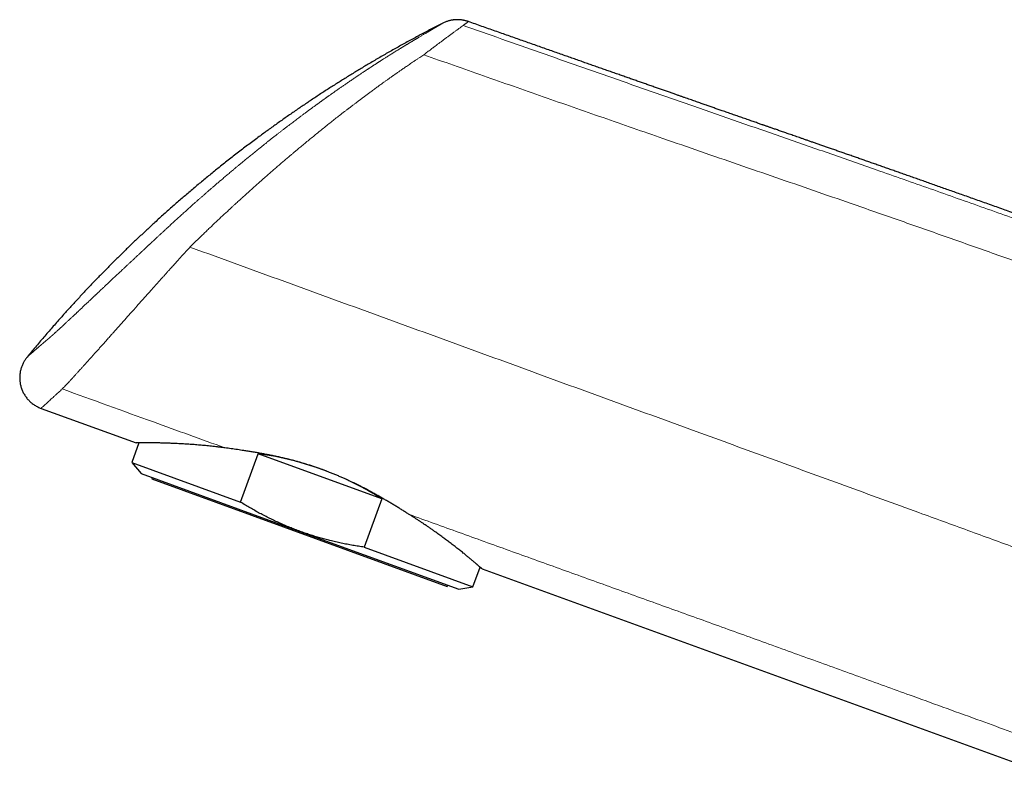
# Model space of a CAD drawing. Header units: millimetres. Extents: x 8 to 573, y 12 to 528.
# Tile 6 of 88: x 27 to 103, y 470 to 528. Entities that reach past the tile are written whole.
import ezdxf

# ---------------------------------------------------------------- set-up
doc = ezdxf.new("R2010")
doc.units = ezdxf.units.MM

msp = doc.modelspace()

# ---------------------------------------------------------------- linework, layer by layer
at = {"color": 7, "linetype": 'Continuous', "lineweight": 30}
for p, q in [((61.608, 527.622), (61.61, 527.623)), ((61.61, 527.623), (61.61, 527.623)), ((28.77, 497.894), (36.081, 495.233)), ((36.294, 495.234), (35.744, 493.725)), ((44.098, 490.684), (45.45, 494.398)), ((54.959, 490.936), (45.45, 494.398)), ((35.744, 493.725), (36.45, 492.885)), ((35.744, 493.725), (44.098, 490.684)), ((36.45, 492.885), (48.666, 488.438)), ((37.312, 492.571), (37.278, 492.477)), ((37.278, 492.477), (59.985, 484.212)), ((54.959, 490.936), (53.608, 487.223)), ((48.666, 488.438), (60.882, 483.992)), ((53.608, 487.223), (61.962, 484.183)), ((61.962, 484.183), (62.51, 485.689)), ((62.674, 485.554), (104.364, 470.38)), ((59.985, 484.212), (60.019, 484.306)), ((60.882, 483.992), (61.962, 484.183))]:
    msp.add_line(p, q, dxfattribs=at)
for start_param, end_param in [(1.544232, 1.941977), (1.199615, 1.46523)]:
    msp.add_ellipse((47.638, 485.614), major_axis=(13.109, -4.771), ratio=0.57735, start_param=start_param, end_param=end_param, dxfattribs=at)
for points, knots in [([(59.641, 527.5), (59.369, 527.361), (58.825, 527.083), (58.014, 526.656), (57.206, 526.221), (56.401, 525.779), (55.6, 525.329), (54.802, 524.871), (54.03, 524.418), (53.283, 523.972), (52.561, 523.532), (51.843, 523.085), (51.128, 522.633), (50.416, 522.174), (49.708, 521.708), (49.003, 521.237), (48.302, 520.759), (47.605, 520.275), (46.912, 519.785), (46.223, 519.289), (45.497, 518.757), (44.735, 518.188), (43.938, 517.581), (43.147, 516.965), (42.382, 516.357), (41.642, 515.757), (40.927, 515.166), (40.217, 514.568), (39.512, 513.964), (38.813, 513.353), (38.12, 512.736), (37.452, 512.13), (36.809, 511.535), (36.189, 510.953), (35.574, 510.365), (34.965, 509.773), (34.361, 509.176), (33.762, 508.573), (33.169, 507.966), (32.58, 507.354), (31.998, 506.738), (31.421, 506.116), (30.849, 505.49), (30.25, 504.823), (29.623, 504.112), (28.972, 503.357), (28.327, 502.597), (27.905, 502.085), (27.693, 501.83)], [0, 0, 0, 0, 0.022182, 0.044387, 0.066615, 0.088864, 0.111133, 0.133423, 0.155731, 0.176196, 0.196675, 0.217167, 0.237673, 0.25819, 0.278719, 0.299259, 0.319809, 0.340368, 0.360935, 0.38151, 0.402092, 0.426357, 0.45063, 0.474909, 0.499193, 0.521674, 0.544158, 0.566643, 0.589128, 0.611613, 0.634096, 0.656576, 0.67718, 0.697781, 0.718377, 0.738968, 0.759553, 0.780131, 0.800702, 0.821265, 0.841819, 0.862363, 0.882897, 0.90342, 0.927592, 0.951747, 0.975884, 1, 1, 1, 1]), ([(61.608, 527.622), (61.569, 527.635), (61.492, 527.661), (61.38, 527.692), (61.273, 527.716), (61.174, 527.734), (61.082, 527.748), (61.004, 527.756), (60.938, 527.762), (60.883, 527.765), (60.833, 527.767), (60.789, 527.768), (60.747, 527.768), (60.702, 527.767), (60.649, 527.765), (60.587, 527.762), (60.518, 527.756), (60.443, 527.748), (60.361, 527.736), (60.273, 527.72), (60.178, 527.699), (60.078, 527.673), (59.974, 527.641), (59.865, 527.601), (59.752, 527.555), (59.678, 527.519), (59.64, 527.5)], [0, 0, 0, 0, 0.061443, 0.119169, 0.173019, 0.222866, 0.26861, 0.310173, 0.339861, 0.366913, 0.391315, 0.413057, 0.432416, 0.453271, 0.480275, 0.510788, 0.544796, 0.582275, 0.623192, 0.667503, 0.715146, 0.766046, 0.820107, 0.877215, 0.937232, 1, 1, 1, 1]), ([(117.948, 507.703), (117.687, 507.798), (117.166, 507.987), (116.389, 508.27), (115.622, 508.548), (114.864, 508.823), (114.114, 509.094), (113.374, 509.362), (112.664, 509.619), (111.981, 509.865), (111.327, 510.101), (110.681, 510.334), (110.042, 510.564), (109.411, 510.791), (108.788, 511.015), (108.172, 511.236), (107.564, 511.454), (106.964, 511.669), (106.371, 511.881), (105.787, 512.09), (105.221, 512.293), (104.673, 512.488), (104.143, 512.678), (103.62, 512.864), (103.103, 513.048), (102.584, 513.233), (102.062, 513.419), (101.537, 513.606), (101.019, 513.789), (100.51, 513.97), (100.008, 514.148), (99.523, 514.32), (99.055, 514.486), (98.604, 514.646), (98.159, 514.803), (97.721, 514.958), (97.29, 515.11), (96.866, 515.26), (96.449, 515.407), (96.039, 515.552), (95.635, 515.694), (95.241, 515.833), (94.856, 515.968), (94.48, 516.101), (94.111, 516.231), (93.742, 516.36), (93.374, 516.489), (93.007, 516.618), (92.648, 516.744), (92.296, 516.868), (91.951, 516.989), (91.614, 517.107), (91.274, 517.226), (90.93, 517.346), (90.585, 517.467), (90.249, 517.585), (89.921, 517.699), (89.603, 517.81), (89.293, 517.918), (88.992, 518.023), (88.701, 518.125), (88.418, 518.224), (88.146, 518.318), (87.884, 518.41), (87.633, 518.497), (87.39, 518.582), (87.161, 518.661), (86.946, 518.736), (86.744, 518.806), (86.55, 518.874), (86.363, 518.939), (86.184, 519.001), (86.012, 519.061), (85.842, 519.12), (85.675, 519.178), (85.512, 519.235), (85.357, 519.289), (85.211, 519.339), (85.075, 519.387), (84.947, 519.431), (84.828, 519.473), (84.719, 519.511), (84.618, 519.546), (84.527, 519.578), (84.441, 519.608), (84.358, 519.637), (84.272, 519.667), (84.166, 519.703), (84.04, 519.747), (83.892, 519.799), (83.735, 519.854), (83.569, 519.911), (83.395, 519.972), (83.214, 520.035), (83.024, 520.101), (82.829, 520.169), (82.574, 520.258), (82.261, 520.368), (81.886, 520.498), (81.501, 520.632), (81.142, 520.758), (80.808, 520.874), (80.503, 520.981), (80.248, 521.07), (80.045, 521.141), (79.893, 521.194), (79.735, 521.249), (79.571, 521.307), (79.399, 521.367), (79.22, 521.429), (79.034, 521.494), (78.842, 521.561), (78.642, 521.631), (78.436, 521.703), (78.224, 521.777), (78.007, 521.853), (77.783, 521.931), (77.538, 522.017), (77.271, 522.111), (76.981, 522.212), (76.681, 522.317), (76.372, 522.425), (76.054, 522.537), (75.726, 522.652), (75.398, 522.767), (75.071, 522.881), (74.746, 522.995), (74.412, 523.112), (74.07, 523.232), (73.721, 523.355), (73.363, 523.48), (72.998, 523.609), (72.625, 523.74), (72.243, 523.874), (71.854, 524.01), (71.457, 524.15), (71.059, 524.29), (70.662, 524.429), (70.266, 524.569), (69.863, 524.711), (69.452, 524.855), (69.026, 525.005), (68.583, 525.161), (68.125, 525.322), (67.658, 525.487), (67.184, 525.654), (66.701, 525.824), (66.221, 525.994), (65.742, 526.163), (65.265, 526.331), (64.781, 526.502), (64.291, 526.675), (63.793, 526.851), (63.288, 527.029), (62.776, 527.21), (62.257, 527.394), (61.867, 527.532), (61.651, 527.608), (61.61, 527.623)], [0, 0, 0, 0, 0.013991, 0.027818, 0.041481, 0.054978, 0.068312, 0.08148, 0.094484, 0.10626, 0.117897, 0.129396, 0.140756, 0.151978, 0.163062, 0.174007, 0.184814, 0.195483, 0.206013, 0.216404, 0.226657, 0.236198, 0.245615, 0.25491, 0.264081, 0.273129, 0.282591, 0.291914, 0.301099, 0.310146, 0.319054, 0.327824, 0.335965, 0.343984, 0.351879, 0.359651, 0.367301, 0.374827, 0.38223, 0.389509, 0.396666, 0.4037, 0.410488, 0.417157, 0.423708, 0.43014, 0.436777, 0.443283, 0.449657, 0.4559, 0.462012, 0.467992, 0.473841, 0.480123, 0.486246, 0.49221, 0.498015, 0.503661, 0.509148, 0.514476, 0.519645, 0.524655, 0.529507, 0.534117, 0.538573, 0.542876, 0.547026, 0.550731, 0.554304, 0.557746, 0.561057, 0.564236, 0.567284, 0.570201, 0.573257, 0.576155, 0.578894, 0.581474, 0.583895, 0.586157, 0.58826, 0.590204, 0.591989, 0.593615, 0.595063, 0.596518, 0.598048, 0.599653, 0.602118, 0.604742, 0.607525, 0.610468, 0.61357, 0.616772, 0.620128, 0.623621, 0.627177, 0.633656, 0.640303, 0.647117, 0.654098, 0.659419, 0.664834, 0.670342, 0.672971, 0.675642, 0.678433, 0.68135, 0.684392, 0.68756, 0.690854, 0.694273, 0.697818, 0.701488, 0.705216, 0.709064, 0.713034, 0.717125, 0.7221, 0.727243, 0.732554, 0.738033, 0.743681, 0.749497, 0.755481, 0.761114, 0.766889, 0.772805, 0.778862, 0.785061, 0.791401, 0.797882, 0.804504, 0.811268, 0.818173, 0.82522, 0.832408, 0.839314, 0.846346, 0.853504, 0.860787, 0.868196, 0.876191, 0.884328, 0.892605, 0.901024, 0.909584, 0.918285, 0.926619, 0.935078, 0.943662, 0.952372, 0.961208, 0.970168, 0.979255, 0.988467, 0.997804, 1, 1, 1, 1]), ([(27.693, 501.83), (27.668, 501.798), (27.617, 501.734), (27.546, 501.633), (27.478, 501.526), (27.415, 501.413), (27.356, 501.295), (27.304, 501.173), (27.258, 501.05), (27.219, 500.924), (27.186, 500.795), (27.16, 500.662), (27.14, 500.527), (27.128, 500.389), (27.124, 500.249), (27.128, 500.109), (27.139, 499.968), (27.159, 499.828), (27.186, 499.69), (27.221, 499.554), (27.263, 499.421), (27.313, 499.289), (27.371, 499.16), (27.435, 499.035), (27.507, 498.914), (27.584, 498.798), (27.666, 498.689), (27.752, 498.586), (27.842, 498.489), (27.936, 498.399), (28.039, 498.309), (28.151, 498.222), (28.273, 498.139), (28.396, 498.065), (28.52, 497.999), (28.645, 497.942), (28.729, 497.91), (28.77, 497.894)], [0, 0, 0, 0, 0.025331, 0.051272, 0.077813, 0.104941, 0.132636, 0.160877, 0.187982, 0.215524, 0.243475, 0.271803, 0.300475, 0.329452, 0.358696, 0.388162, 0.417807, 0.447584, 0.476913, 0.506278, 0.535633, 0.564932, 0.59466, 0.624235, 0.653613, 0.68275, 0.711603, 0.739629, 0.76731, 0.794615, 0.821515, 0.852974, 0.883785, 0.913916, 0.943342, 0.972041, 1, 1, 1, 1]), ([(42.903, 494.854), (42.804, 494.867), (42.607, 494.893), (42.335, 494.927), (42.085, 494.956), (41.855, 494.982), (41.628, 495.006), (41.404, 495.028), (41.183, 495.049), (40.964, 495.068), (40.748, 495.086), (40.535, 495.103), (40.325, 495.118), (40.118, 495.133), (39.916, 495.146), (39.7, 495.159), (39.474, 495.171), (39.252, 495.182), (39.05, 495.192), (38.866, 495.2), (38.688, 495.207), (38.514, 495.213), (38.346, 495.219), (38.187, 495.224), (38.036, 495.228), (37.895, 495.231), (37.758, 495.233), (37.621, 495.236), (37.484, 495.237), (37.349, 495.239), (37.22, 495.239), (37.09, 495.24), (36.961, 495.24), (36.845, 495.239), (36.746, 495.238), (36.662, 495.238), (36.584, 495.237), (36.511, 495.236), (36.444, 495.236), (36.382, 495.235), (36.325, 495.234), (36.274, 495.234), (36.229, 495.234), (36.19, 495.234), (36.156, 495.233), (36.129, 495.233), (36.107, 495.233), (36.092, 495.233), (36.082, 495.233), (36.081, 495.233), (36.081, 495.233)], [0, 0, 0, 0, 0.024559, 0.049132, 0.069104, 0.089078, 0.10905, 0.129091, 0.149134, 0.169176, 0.189538, 0.209901, 0.230263, 0.250698, 0.271134, 0.291569, 0.317254, 0.342955, 0.363984, 0.385015, 0.406043, 0.427155, 0.448269, 0.469381, 0.488906, 0.508431, 0.527986, 0.547542, 0.569318, 0.591095, 0.612915, 0.634736, 0.660488, 0.686259, 0.705531, 0.724804, 0.744075, 0.76342, 0.782767, 0.802111, 0.821698, 0.841284, 0.860906, 0.880527, 0.900397, 0.920269, 0.940139, 0.960092, 0.980047, 1, 1, 1, 1]), ([(57.068, 489.735), (56.988, 489.785), (56.829, 489.884), (56.585, 490.036), (56.338, 490.188), (56.088, 490.341), (55.834, 490.495), (55.577, 490.649), (55.315, 490.804), (55.05, 490.958), (54.782, 491.113), (54.507, 491.268), (54.225, 491.424), (53.937, 491.58), (53.645, 491.734), (53.345, 491.889), (53.037, 492.044), (52.75, 492.184), (52.489, 492.308), (52.257, 492.416), (52.012, 492.527), (51.755, 492.639), (51.486, 492.754), (51.215, 492.866), (50.953, 492.971), (50.7, 493.068), (50.457, 493.16), (50.199, 493.253), (49.926, 493.349), (49.638, 493.446), (49.349, 493.539), (49.068, 493.626), (48.795, 493.707), (48.53, 493.783), (48.243, 493.861), (47.935, 493.942), (47.606, 494.024), (47.278, 494.102), (46.951, 494.176), (46.623, 494.246), (46.295, 494.312), (45.968, 494.375), (45.643, 494.435), (45.32, 494.492), (44.996, 494.546), (44.673, 494.598), (44.374, 494.645), (44.103, 494.685), (43.858, 494.721), (43.616, 494.755), (43.376, 494.789), (43.138, 494.822), (42.981, 494.843), (42.903, 494.854)], [0, 0, 0, 0, 0.020492, 0.040994, 0.061501, 0.082008, 0.10251, 0.123001, 0.143591, 0.164186, 0.184782, 0.205371, 0.226706, 0.248047, 0.269388, 0.290722, 0.313099, 0.335477, 0.351665, 0.367855, 0.384044, 0.402368, 0.420697, 0.439027, 0.457351, 0.473573, 0.489796, 0.506018, 0.52499, 0.543968, 0.562947, 0.581919, 0.599259, 0.616601, 0.633941, 0.655487, 0.677044, 0.698606, 0.720164, 0.741711, 0.763561, 0.785422, 0.807286, 0.829148, 0.850999, 0.87349, 0.895981, 0.913289, 0.930598, 0.947906, 0.96527, 0.982636, 1, 1, 1, 1]), ([(48.666, 488.438), (48.534, 488.487), (48.27, 488.585), (47.878, 488.741), (47.488, 488.903), (47.101, 489.073), (46.717, 489.251), (46.337, 489.434), (45.958, 489.625), (45.582, 489.823), (45.208, 490.029), (44.836, 490.241), (44.465, 490.459), (44.221, 490.609), (44.098, 490.684)], [0, 0, 0, 0, 0.082718, 0.165436, 0.248268, 0.3311, 0.414142, 0.49721, 0.579677, 0.663449, 0.747226, 0.830999, 0.915499, 1, 1, 1, 1]), ([(62.674, 485.554), (62.673, 485.554), (62.673, 485.555), (62.666, 485.561), (62.654, 485.57), (62.636, 485.584), (62.613, 485.603), (62.585, 485.626), (62.552, 485.653), (62.513, 485.686), (62.469, 485.722), (62.422, 485.763), (62.371, 485.806), (62.323, 485.847), (62.276, 485.887), (62.232, 485.925), (62.186, 485.965), (62.126, 486.017), (62.051, 486.082), (61.956, 486.163), (61.855, 486.249), (61.753, 486.334), (61.651, 486.418), (61.551, 486.501), (61.446, 486.586), (61.333, 486.678), (61.212, 486.775), (61.081, 486.879), (60.944, 486.987), (60.804, 487.096), (60.66, 487.207), (60.513, 487.32), (60.361, 487.436), (60.213, 487.549), (60.068, 487.658), (59.929, 487.763), (59.786, 487.87), (59.639, 487.979), (59.488, 488.09), (59.333, 488.203), (59.174, 488.318), (59.002, 488.441), (58.815, 488.574), (58.612, 488.716), (58.405, 488.859), (58.203, 488.996), (58.007, 489.128), (57.819, 489.253), (57.627, 489.379), (57.438, 489.501), (57.252, 489.62), (57.129, 489.697), (57.068, 489.735)], [0, 0, 0, 0, 0.018791, 0.037589, 0.058347, 0.079104, 0.099904, 0.120705, 0.141632, 0.16256, 0.183531, 0.204503, 0.223643, 0.242792, 0.256763, 0.270734, 0.284718, 0.298701, 0.322667, 0.346633, 0.370659, 0.394685, 0.414849, 0.435012, 0.45521, 0.475408, 0.497648, 0.519888, 0.542173, 0.564458, 0.586024, 0.60759, 0.629196, 0.650803, 0.669155, 0.687507, 0.705883, 0.724259, 0.742886, 0.761512, 0.780164, 0.798816, 0.82117, 0.843524, 0.865921, 0.888319, 0.907487, 0.926655, 0.94585, 0.965046, 0.98252, 1, 1, 1, 1]), ([(53.608, 487.223), (53.46, 487.245), (53.165, 487.289), (52.723, 487.363), (52.282, 487.444), (51.842, 487.533), (51.404, 487.63), (50.983, 487.731), (50.579, 487.835), (50.193, 487.942), (49.808, 488.055), (49.425, 488.176), (49.044, 488.303), (48.792, 488.393), (48.666, 488.438)], [0, 0, 0, 0, 0.087843, 0.175691, 0.263533, 0.351598, 0.43967, 0.527734, 0.606336, 0.684944, 0.763546, 0.842362, 0.921184, 1, 1, 1, 1])]:
    msp.add_open_spline(points, degree=3, knots=knots, dxfattribs=at)
at = {"color": 8, "linetype": 'Continuous', "lineweight": 0}
for points, knots in [([(27.693, 501.83), (27.694, 501.83), (27.694, 501.83), (27.696, 501.832), (27.7, 501.836), (27.706, 501.84), (27.711, 501.845), (27.715, 501.849), (27.719, 501.852), (27.723, 501.855), (27.727, 501.859), (27.731, 501.863), (27.734, 501.866), (27.737, 501.868), (27.739, 501.87), (27.741, 501.872), (27.743, 501.873), (27.745, 501.875), (27.747, 501.877), (27.749, 501.879), (27.752, 501.881), (27.756, 501.884), (27.759, 501.888), (27.763, 501.891), (27.769, 501.896), (27.776, 501.903), (27.785, 501.911), (27.794, 501.918), (27.803, 501.926), (27.811, 501.934), (27.821, 501.942), (27.831, 501.951), (27.842, 501.96), (27.852, 501.97), (27.863, 501.979), (27.874, 501.989), (27.884, 501.998), (27.894, 502.006), (27.903, 502.014), (27.912, 502.023), (27.922, 502.031), (27.933, 502.041), (27.946, 502.052), (27.961, 502.066), (27.98, 502.082), (28.003, 502.102), (28.028, 502.124), (28.057, 502.15), (28.09, 502.179), (28.125, 502.209), (28.158, 502.239), (28.19, 502.266), (28.219, 502.291), (28.248, 502.316), (28.276, 502.341), (28.308, 502.369), (28.344, 502.4), (28.384, 502.435), (28.426, 502.472), (28.47, 502.509), (28.515, 502.548), (28.556, 502.584), (28.591, 502.614), (28.619, 502.638), (28.647, 502.662), (28.673, 502.684), (28.697, 502.706), (28.721, 502.726), (28.745, 502.746), (28.767, 502.766), (28.788, 502.784), (28.81, 502.803), (28.834, 502.823), (28.86, 502.846), (28.889, 502.871), (28.921, 502.897), (28.954, 502.926), (28.989, 502.956), (29.026, 502.987), (29.063, 503.019), (29.1, 503.051), (29.137, 503.082), (29.169, 503.109), (29.195, 503.131), (29.216, 503.149), (29.235, 503.165), (29.252, 503.18), (29.268, 503.193), (29.284, 503.207), (29.301, 503.222), (29.321, 503.238), (29.34, 503.255), (29.36, 503.272), (29.381, 503.29), (29.405, 503.31), (29.428, 503.33), (29.452, 503.351), (29.474, 503.37), (29.496, 503.389), (29.513, 503.404), (29.527, 503.416), (29.537, 503.425), (29.545, 503.432), (29.55, 503.437), (29.554, 503.44), (29.558, 503.443), (29.563, 503.447), (29.57, 503.453), (29.579, 503.461), (29.59, 503.471), (29.606, 503.486), (29.629, 503.506), (29.657, 503.53), (29.685, 503.555), (29.712, 503.579), (29.737, 503.602), (29.766, 503.628), (29.8, 503.658), (29.839, 503.694), (29.886, 503.736), (29.94, 503.784), (30.001, 503.84), (30.063, 503.897), (30.124, 503.952), (30.182, 504.005), (30.239, 504.058), (30.297, 504.112), (30.358, 504.167), (30.414, 504.219), (30.465, 504.266), (30.511, 504.309), (30.561, 504.356), (30.615, 504.406), (30.679, 504.466), (30.753, 504.534), (30.834, 504.61), (30.913, 504.684), (30.989, 504.755), (31.062, 504.824), (31.136, 504.893), (31.213, 504.965), (31.294, 505.042), (31.367, 505.11), (31.43, 505.169), (31.478, 505.215), (31.524, 505.258), (31.565, 505.297), (31.601, 505.331), (31.631, 505.358), (31.656, 505.382), (31.681, 505.406), (31.71, 505.433), (31.743, 505.464), (31.785, 505.504), (31.835, 505.551), (31.892, 505.605), (31.949, 505.659), (32.006, 505.712), (32.06, 505.764), (32.115, 505.815), (32.18, 505.877), (32.259, 505.951), (32.353, 506.04), (32.453, 506.134), (32.54, 506.217), (32.614, 506.286), (32.67, 506.339), (32.726, 506.392), (32.78, 506.442), (32.83, 506.49), (32.876, 506.533), (32.917, 506.572), (32.954, 506.607), (32.99, 506.64), (33.026, 506.675), (33.065, 506.711), (33.111, 506.755), (33.163, 506.804), (33.222, 506.859), (33.282, 506.916), (33.359, 506.989), (33.45, 507.074), (33.554, 507.172), (33.654, 507.266), (33.75, 507.357), (33.845, 507.446), (33.94, 507.535), (34.037, 507.626), (34.137, 507.72), (34.24, 507.817), (34.346, 507.917), (34.455, 508.019), (34.569, 508.126), (34.684, 508.234), (34.8, 508.342), (34.915, 508.45), (35.044, 508.571), (35.187, 508.705), (35.346, 508.854), (35.507, 509.004), (35.644, 509.133), (35.757, 509.238), (35.843, 509.318), (35.928, 509.398), (36.002, 509.467), (36.069, 509.53), (36.129, 509.586), (36.193, 509.645), (36.261, 509.709), (36.323, 509.767), (36.379, 509.819), (36.425, 509.862), (36.467, 509.901), (36.502, 509.934), (36.529, 509.96), (36.55, 509.978), (36.564, 509.992), (36.574, 510.002), (36.582, 510.008), (36.59, 510.016), (36.602, 510.028), (36.619, 510.044), (36.641, 510.064), (36.667, 510.088), (36.703, 510.122), (36.75, 510.165), (36.807, 510.218), (36.865, 510.273), (36.923, 510.327), (36.979, 510.379), (37.031, 510.427), (37.078, 510.472), (37.12, 510.511), (37.155, 510.543), (37.182, 510.568), (37.202, 510.586), (37.219, 510.603), (37.236, 510.618), (37.255, 510.636), (37.278, 510.657), (37.305, 510.682), (37.336, 510.711), (37.386, 510.758), (37.456, 510.823), (37.54, 510.902), (37.621, 510.977), (37.699, 511.05), (37.776, 511.122), (37.856, 511.196), (37.938, 511.272), (38.021, 511.349), (38.103, 511.425), (38.184, 511.5), (38.264, 511.575), (38.349, 511.654), (38.44, 511.738), (38.542, 511.833), (38.654, 511.935), (38.77, 512.043), (38.885, 512.149), (38.999, 512.253), (39.11, 512.355), (39.223, 512.458), (39.338, 512.563), (39.461, 512.675), (39.589, 512.791), (39.722, 512.911), (39.885, 513.059), (40.078, 513.232), (40.301, 513.432), (40.508, 513.616), (40.698, 513.785), (40.87, 513.936), (41.041, 514.088), (41.213, 514.239), (41.386, 514.39), (41.559, 514.541), (41.701, 514.664), (41.811, 514.759), (41.888, 514.826), (41.961, 514.889), (42.03, 514.949), (42.093, 515.003), (42.151, 515.053), (42.205, 515.1), (42.258, 515.145), (42.312, 515.191), (42.369, 515.24), (42.429, 515.292), (42.495, 515.347), (42.565, 515.407), (42.654, 515.483), (42.761, 515.574), (42.886, 515.681), (43.015, 515.79), (43.146, 515.901), (43.279, 516.013), (43.414, 516.126), (43.561, 516.249), (43.722, 516.384), (43.896, 516.528), (44.069, 516.671), (44.226, 516.801), (44.366, 516.917), (44.487, 517.016), (44.601, 517.11), (44.725, 517.211), (44.86, 517.321), (45.011, 517.444), (45.163, 517.567), (45.317, 517.691), (45.454, 517.802), (45.575, 517.899), (45.679, 517.982), (45.785, 518.067), (45.887, 518.148), (45.986, 518.227), (46.081, 518.303), (46.181, 518.381), (46.283, 518.462), (46.386, 518.544), (46.488, 518.624), (46.587, 518.702), (46.68, 518.775), (46.767, 518.843), (46.848, 518.906), (46.955, 518.99), (47.094, 519.097), (47.266, 519.231), (47.443, 519.367), (47.623, 519.506), (47.792, 519.635), (47.953, 519.758), (48.105, 519.873), (48.261, 519.991), (48.419, 520.111), (48.59, 520.239), (48.774, 520.376), (48.968, 520.521), (49.159, 520.663), (49.312, 520.776), (49.428, 520.861), (49.508, 520.92), (49.587, 520.978), (49.666, 521.036), (49.747, 521.095), (49.832, 521.157), (49.909, 521.214), (49.98, 521.265), (50.042, 521.31), (50.105, 521.356), (50.169, 521.402), (50.232, 521.447), (50.293, 521.491), (50.349, 521.532), (50.398, 521.566), (50.437, 521.595), (50.468, 521.617), (50.494, 521.636), (50.514, 521.65), (50.53, 521.661), (50.543, 521.671), (50.558, 521.682), (50.577, 521.696), (50.603, 521.714), (50.636, 521.737), (50.674, 521.765), (50.717, 521.795), (50.764, 521.828), (50.813, 521.864), (50.879, 521.91), (50.959, 521.968), (51.053, 522.034), (51.154, 522.105), (51.261, 522.181), (51.375, 522.261), (51.487, 522.34), (51.599, 522.418), (51.704, 522.492), (51.805, 522.562), (51.901, 522.629), (52.003, 522.699), (52.11, 522.772), (52.224, 522.851), (52.344, 522.934), (52.469, 523.019), (52.593, 523.104), (52.713, 523.186), (52.83, 523.266), (52.933, 523.335), (53.023, 523.396), (53.102, 523.449), (53.184, 523.504), (53.269, 523.561), (53.359, 523.621), (53.454, 523.685), (53.542, 523.743), (53.62, 523.795), (53.686, 523.838), (53.751, 523.881), (53.813, 523.922), (53.872, 523.961), (53.922, 523.994), (53.963, 524.021), (53.997, 524.043), (54.025, 524.062), (54.048, 524.077), (54.065, 524.088), (54.075, 524.095), (54.08, 524.098), (54.085, 524.101), (54.092, 524.106), (54.104, 524.114), (54.121, 524.125), (54.141, 524.138), (54.169, 524.156), (54.204, 524.179), (54.246, 524.206), (54.291, 524.236), (54.346, 524.271), (54.408, 524.312), (54.475, 524.355), (54.537, 524.396), (54.595, 524.433), (54.649, 524.468), (54.7, 524.501), (54.749, 524.533), (54.804, 524.568), (54.865, 524.607), (54.935, 524.652), (55.011, 524.7), (55.093, 524.752), (55.187, 524.812), (55.295, 524.88), (55.415, 524.956), (55.538, 525.034), (55.662, 525.111), (55.785, 525.188), (55.907, 525.264), (56.014, 525.33), (56.105, 525.387), (56.182, 525.434), (56.255, 525.479), (56.323, 525.521), (56.386, 525.559), (56.444, 525.594), (56.503, 525.631), (56.566, 525.669), (56.632, 525.709), (56.697, 525.749), (56.762, 525.789), (56.83, 525.829), (56.899, 525.871), (56.97, 525.914), (57.028, 525.95), (57.073, 525.977), (57.104, 525.995), (57.131, 526.012), (57.156, 526.027), (57.176, 526.039), (57.191, 526.048), (57.201, 526.054), (57.207, 526.057), (57.212, 526.061), (57.22, 526.066), (57.232, 526.073), (57.248, 526.082), (57.271, 526.096), (57.301, 526.114), (57.337, 526.136), (57.378, 526.161), (57.42, 526.186), (57.462, 526.211), (57.501, 526.235), (57.542, 526.259), (57.586, 526.285), (57.637, 526.316), (57.691, 526.348), (57.748, 526.382), (57.807, 526.417), (57.88, 526.461), (57.966, 526.512), (58.061, 526.569), (58.15, 526.622), (58.234, 526.671), (58.314, 526.719), (58.397, 526.768), (58.482, 526.818), (58.569, 526.87), (58.653, 526.919), (58.722, 526.96), (58.778, 526.993), (58.819, 527.017), (58.859, 527.041), (58.894, 527.061), (58.925, 527.079), (58.952, 527.095), (58.981, 527.112), (59.01, 527.129), (59.034, 527.143), (59.051, 527.154), (59.063, 527.161), (59.073, 527.167), (59.081, 527.171), (59.085, 527.174), (59.088, 527.175), (59.09, 527.176), (59.093, 527.178), (59.098, 527.181), (59.105, 527.185), (59.116, 527.192), (59.13, 527.2), (59.145, 527.209), (59.162, 527.219), (59.178, 527.228), (59.199, 527.24), (59.221, 527.253), (59.244, 527.267), (59.265, 527.279), (59.283, 527.29), (59.302, 527.301), (59.32, 527.312), (59.343, 527.326), (59.372, 527.342), (59.403, 527.361), (59.44, 527.383), (59.481, 527.406), (59.522, 527.431), (59.559, 527.452), (59.589, 527.47), (59.613, 527.484), (59.63, 527.494), (59.638, 527.499), (59.639, 527.499), (59.639, 527.5)], [0, 0, 0, 0, 0.004193, 0.008402, 0.01262, 0.016764, 0.020855, 0.022404, 0.024009, 0.025678, 0.027363, 0.028992, 0.030496, 0.031403, 0.032201, 0.03288, 0.033486, 0.034076, 0.034707, 0.035435, 0.036297, 0.037279, 0.038359, 0.039515, 0.040725, 0.043173, 0.045576, 0.047607, 0.049563, 0.051485, 0.053415, 0.055433, 0.0575, 0.059565, 0.061581, 0.063495, 0.065269, 0.066951, 0.068346, 0.069795, 0.071353, 0.073051, 0.074867, 0.076771, 0.079868, 0.082988, 0.086034, 0.090015, 0.093972, 0.097995, 0.10205, 0.105232, 0.108285, 0.11118, 0.113975, 0.116744, 0.120435, 0.124175, 0.127886, 0.131649, 0.135429, 0.139308, 0.141598, 0.143829, 0.145951, 0.147926, 0.149774, 0.151532, 0.15324, 0.15496, 0.156376, 0.157898, 0.159568, 0.161403, 0.163421, 0.16557, 0.167827, 0.170171, 0.172579, 0.17498, 0.177371, 0.179696, 0.181904, 0.183283, 0.18457, 0.185749, 0.186805, 0.18773, 0.188553, 0.189717, 0.190834, 0.192019, 0.193131, 0.194332, 0.195631, 0.197036, 0.198212, 0.199405, 0.200553, 0.201596, 0.202202, 0.202715, 0.203118, 0.203393, 0.203552, 0.203698, 0.203924, 0.204271, 0.204722, 0.20526, 0.205871, 0.207166, 0.208551, 0.209915, 0.211177, 0.212345, 0.21345, 0.215131, 0.216841, 0.218627, 0.22115, 0.223722, 0.226266, 0.228681, 0.230907, 0.233022, 0.235213, 0.237477, 0.239711, 0.241298, 0.24292, 0.244645, 0.246516, 0.248504, 0.2512, 0.253904, 0.256563, 0.258899, 0.261202, 0.263491, 0.265828, 0.268279, 0.270892, 0.272381, 0.273829, 0.27519, 0.276418, 0.277467, 0.278311, 0.278998, 0.279682, 0.280466, 0.281416, 0.282509, 0.284049, 0.285676, 0.287309, 0.288878, 0.290385, 0.291861, 0.293335, 0.295743, 0.298286, 0.300956, 0.303738, 0.305231, 0.306722, 0.308183, 0.309584, 0.310896, 0.312091, 0.313143, 0.31408, 0.314966, 0.315867, 0.316848, 0.317943, 0.319351, 0.320844, 0.322378, 0.323909, 0.326609, 0.329187, 0.331637, 0.333986, 0.336294, 0.338574, 0.340902, 0.343309, 0.345832, 0.348304, 0.35092, 0.353631, 0.356377, 0.359103, 0.361798, 0.364471, 0.368125, 0.371789, 0.375505, 0.37924, 0.381283, 0.383256, 0.385167, 0.387106, 0.388385, 0.389739, 0.391195, 0.392763, 0.394376, 0.395484, 0.396538, 0.397508, 0.398362, 0.398931, 0.399394, 0.399736, 0.399946, 0.400076, 0.400234, 0.40051, 0.400906, 0.401407, 0.401999, 0.402668, 0.403875, 0.405184, 0.406535, 0.407867, 0.409144, 0.410323, 0.411405, 0.41237, 0.413198, 0.413747, 0.414189, 0.414563, 0.414928, 0.415345, 0.415858, 0.41648, 0.41719, 0.41797, 0.419933, 0.421911, 0.423741, 0.425479, 0.427216, 0.429034, 0.430929, 0.432845, 0.434727, 0.436545, 0.438365, 0.440276, 0.442364, 0.444649, 0.447306, 0.450012, 0.452666, 0.45524, 0.45781, 0.460315, 0.462957, 0.465758, 0.468696, 0.471742, 0.474871, 0.479892, 0.484989, 0.490122, 0.494047, 0.497957, 0.501862, 0.505774, 0.509708, 0.513668, 0.51756, 0.519396, 0.52116, 0.522835, 0.524402, 0.525843, 0.527152, 0.528368, 0.529535, 0.530756, 0.532026, 0.533397, 0.534892, 0.536496, 0.538195, 0.540942, 0.543815, 0.54676, 0.549743, 0.552764, 0.555824, 0.558924, 0.56285, 0.56683, 0.570797, 0.574667, 0.577586, 0.580354, 0.582951, 0.585417, 0.588819, 0.592224, 0.595726, 0.599266, 0.602762, 0.605146, 0.607512, 0.609919, 0.612425, 0.614504, 0.616702, 0.618995, 0.621337, 0.623735, 0.626094, 0.628369, 0.630513, 0.632494, 0.634337, 0.636083, 0.639912, 0.643872, 0.647967, 0.6521, 0.656287, 0.659677, 0.663195, 0.666809, 0.670471, 0.674134, 0.678678, 0.683174, 0.687611, 0.691942, 0.693835, 0.695688, 0.697508, 0.699332, 0.701201, 0.703156, 0.70524, 0.706623, 0.708075, 0.709569, 0.711072, 0.712551, 0.713973, 0.715305, 0.716513, 0.717354, 0.718082, 0.718681, 0.719138, 0.719483, 0.719784, 0.720106, 0.720515, 0.721138, 0.721912, 0.722815, 0.723826, 0.724924, 0.726088, 0.727295, 0.729551, 0.731758, 0.733876, 0.73665, 0.73933, 0.741957, 0.744578, 0.747251, 0.749428, 0.751706, 0.754114, 0.75666, 0.759311, 0.762281, 0.765276, 0.768242, 0.771129, 0.773908, 0.776643, 0.7785, 0.780397, 0.782359, 0.784411, 0.786577, 0.788881, 0.791319, 0.792944, 0.794561, 0.796141, 0.797657, 0.799081, 0.800383, 0.801303, 0.802116, 0.802811, 0.803372, 0.803786, 0.804039, 0.80412, 0.804182, 0.804363, 0.804663, 0.805072, 0.805576, 0.806166, 0.807095, 0.808132, 0.809249, 0.810415, 0.812128, 0.813792, 0.815325, 0.816727, 0.818031, 0.819271, 0.820483, 0.8217, 0.823292, 0.825014, 0.826894, 0.828912, 0.831049, 0.833916, 0.836902, 0.839964, 0.843062, 0.846153, 0.849192, 0.852138, 0.854156, 0.856087, 0.857917, 0.85963, 0.861211, 0.862665, 0.864017, 0.865759, 0.867427, 0.869086, 0.870788, 0.872543, 0.874359, 0.876245, 0.878196, 0.879059, 0.87988, 0.880638, 0.881307, 0.881864, 0.882287, 0.882551, 0.882655, 0.882765, 0.882988, 0.883329, 0.88377, 0.884293, 0.885237, 0.886268, 0.887316, 0.888628, 0.889793, 0.890873, 0.891932, 0.89326, 0.894739, 0.896351, 0.898053, 0.899803, 0.901556, 0.904698, 0.9077, 0.910537, 0.913239, 0.9159, 0.918587, 0.921765, 0.924917, 0.928083, 0.931289, 0.93305, 0.934744, 0.936377, 0.938061, 0.939202, 0.940445, 0.941808, 0.943215, 0.944548, 0.945218, 0.945807, 0.946294, 0.946658, 0.946879, 0.946956, 0.947031, 0.947188, 0.947437, 0.947767, 0.948386, 0.94913, 0.949964, 0.950857, 0.951773, 0.95268, 0.954172, 0.955511, 0.956747, 0.957927, 0.959103, 0.960315, 0.961566, 0.96392, 0.966285, 0.968625, 0.972784, 0.976964, 0.981146, 0.985628, 0.990113, 0.994599, 0.999087, 1, 1, 1, 1]), ([(61.205, 527.325), (61.226, 527.341), (61.269, 527.373), (61.329, 527.417), (61.385, 527.458), (61.434, 527.494), (61.481, 527.529), (61.524, 527.56), (61.56, 527.587), (61.587, 527.607), (61.597, 527.614), (61.602, 527.618)], [0, 0, 0, 0, 0.093463, 0.19317, 0.294272, 0.394362, 0.49498, 0.62104, 0.747206, 0.873555, 1, 1, 1, 1]), ([(61.602, 527.618), (61.604, 527.619), (61.607, 527.621), (61.608, 527.622), (61.608, 527.622)], [0, 0, 0, 0, 0.844363, 1, 1, 1, 1]), ([(58.176, 525.07), (58.228, 525.107), (58.326, 525.179), (58.462, 525.286), (58.595, 525.388), (58.731, 525.491), (58.841, 525.572), (58.921, 525.633), (58.969, 525.669), (59.01, 525.699), (59.04, 525.722), (59.059, 525.737), (59.076, 525.749), (59.1, 525.767), (59.139, 525.797), (59.189, 525.834), (59.258, 525.885), (59.337, 525.944), (59.427, 526.012), (59.52, 526.081), (59.622, 526.157), (59.729, 526.236), (59.833, 526.314), (59.932, 526.387), (60.069, 526.488), (60.241, 526.616), (60.443, 526.765), (60.628, 526.901), (60.808, 527.034), (60.948, 527.136), (61.086, 527.238), (61.159, 527.291), (61.205, 527.325)], [0, 0, 0, 0, 0.037393, 0.071283, 0.104615, 0.139302, 0.176408, 0.190353, 0.2034, 0.214623, 0.223098, 0.227898, 0.229919, 0.236446, 0.247864, 0.262167, 0.277349, 0.30433, 0.327845, 0.354138, 0.384728, 0.417187, 0.449211, 0.479969, 0.509206, 0.580181, 0.651344, 0.72281, 0.791896, 0.872, 0.918368, 1, 1, 1, 1]), ([(61.204, 527.325), (63.181, 526.629), (67.134, 525.238), (73.065, 523.16), (78.184, 521.373), (82.489, 519.874), (85.98, 518.661), (89.47, 517.448), (93.178, 516.152), (97.106, 514.77), (101.253, 513.303), (105.398, 511.827), (109.54, 510.342), (113.681, 508.849), (116.439, 507.847), (117.819, 507.346)], [0, 0, 0, 0, 0.1047133, 0.2094092, 0.3140385, 0.3756442, 0.4371998, 0.4987212, 0.560249, 0.6335066, 0.7067763, 0.7800593, 0.8533568, 0.92667, 1, 1, 1, 1]), ([(40.212, 510.292), (40.278, 510.358), (40.411, 510.492), (40.615, 510.686), (40.818, 510.882), (41.025, 511.084), (41.246, 511.298), (41.486, 511.528), (41.814, 511.842), (42.225, 512.232), (42.715, 512.693), (43.098, 513.049), (43.372, 513.303), (43.534, 513.453), (43.688, 513.594), (43.828, 513.722), (43.95, 513.834), (44.057, 513.932), (44.161, 514.027), (44.272, 514.128), (44.419, 514.261), (44.602, 514.426), (44.817, 514.62), (45.042, 514.822), (45.271, 515.027), (45.54, 515.265), (45.84, 515.531), (46.16, 515.812), (46.453, 516.068), (46.724, 516.303), (46.988, 516.531), (47.251, 516.757), (47.516, 516.984), (47.752, 517.184), (47.964, 517.363), (48.148, 517.519), (48.332, 517.673), (48.503, 517.817), (48.658, 517.946), (48.861, 518.115), (49.126, 518.334), (49.452, 518.602), (49.784, 518.873), (50.121, 519.146), (50.466, 519.423), (50.808, 519.697), (51.139, 519.959), (51.466, 520.217), (51.812, 520.487), (52.079, 520.693), (52.255, 520.829), (52.313, 520.873), (52.354, 520.905), (52.387, 520.93), (52.426, 520.96), (52.48, 521.002), (52.55, 521.055), (52.664, 521.143), (52.815, 521.257), (52.993, 521.393), (53.167, 521.524), (53.338, 521.653), (53.515, 521.785), (53.7, 521.924), (53.902, 522.073), (54.131, 522.243), (54.379, 522.425), (54.636, 522.613), (54.854, 522.772), (55.042, 522.907), (55.209, 523.027), (55.389, 523.155), (55.547, 523.268), (55.672, 523.356), (55.758, 523.417), (55.827, 523.466), (55.874, 523.499), (55.899, 523.517), (55.913, 523.527), (55.931, 523.54), (55.97, 523.567), (56.031, 523.61), (56.113, 523.667), (56.204, 523.73), (56.294, 523.793), (56.392, 523.862), (56.495, 523.933), (56.608, 524.011), (56.725, 524.092), (56.855, 524.182), (57.001, 524.282), (57.158, 524.389), (57.328, 524.505), (57.506, 524.624), (57.689, 524.743), (57.864, 524.858), (58.027, 524.966), (58.128, 525.036), (58.176, 525.07)], [0, 0, 0, 0, 0.010896, 0.022079, 0.032957, 0.043987, 0.056016, 0.069176, 0.083091, 0.109505, 0.136126, 0.162724, 0.171757, 0.180657, 0.189105, 0.196777, 0.20336, 0.208902, 0.214254, 0.220173, 0.227022, 0.238032, 0.249883, 0.262062, 0.274507, 0.287238, 0.305681, 0.323482, 0.339285, 0.353456, 0.367764, 0.382349, 0.396426, 0.411138, 0.420851, 0.43115, 0.441386, 0.450911, 0.45925, 0.466761, 0.484326, 0.502821, 0.520347, 0.539122, 0.558376, 0.577365, 0.59585, 0.613257, 0.631788, 0.65351, 0.657833, 0.661151, 0.663232, 0.664681, 0.666688, 0.669801, 0.6738, 0.67842, 0.688954, 0.699045, 0.708491, 0.718244, 0.728023, 0.73836, 0.74979, 0.762298, 0.777594, 0.792234, 0.806327, 0.815088, 0.824666, 0.835365, 0.846398, 0.852133, 0.857195, 0.861302, 0.864174, 0.865381, 0.8657, 0.866637, 0.868515, 0.872467, 0.877438, 0.882897, 0.888316, 0.89322, 0.900126, 0.906487, 0.913175, 0.920903, 0.929614, 0.939033, 0.94888, 0.959876, 0.970731, 0.981197, 0.991033, 1, 1, 1, 1]), ([(58.174, 525.072), (59.704, 524.532), (62.766, 523.453), (67.362, 521.842), (71.959, 520.236), (75.989, 518.835), (79.452, 517.635), (82.345, 516.635), (85.239, 515.638), (88.133, 514.64), (91.266, 513.553), (94.638, 512.377), (98.248, 511.109), (101.855, 509.834), (105.316, 508.603), (108.631, 507.417), (111.672, 506.323), (114.065, 505.457), (115.582, 504.907), (116.249, 504.664), (116.516, 504.567), (116.61, 504.533), (116.633, 504.525), (116.657, 504.516), (116.68, 504.508), (116.703, 504.499), (116.727, 504.491), (116.75, 504.482), (116.765, 504.477), (116.773, 504.474)], [0, 0, 0, 0, 0.0783949, 0.1567937, 0.2351951, 0.3135976, 0.3628793, 0.4121605, 0.461441, 0.510721, 0.5600012, 0.6216014, 0.6832017, 0.7448019, 0.806402, 0.8606098, 0.9148174, 0.9625198, 0.9835087, 0.9927438, 0.9968073, 0.9972064, 0.9976055, 0.9980046, 0.9984036, 0.9988027, 0.9992018, 0.9996009, 1, 1, 1, 1]), ([(30.4, 499.383), (30.433, 499.416), (30.504, 499.49), (30.602, 499.595), (30.714, 499.715), (30.823, 499.831), (30.962, 499.982), (31.1, 500.132), (31.241, 500.286), (31.379, 500.437), (31.519, 500.591), (31.671, 500.759), (31.831, 500.936), (31.996, 501.118), (32.158, 501.297), (32.322, 501.479), (32.497, 501.673), (32.676, 501.873), (32.833, 502.048), (32.98, 502.211), (33.135, 502.384), (33.314, 502.585), (33.51, 502.805), (33.715, 503.034), (33.933, 503.279), (34.143, 503.514), (34.415, 503.82), (34.76, 504.207), (35.191, 504.693), (35.654, 505.213), (36.153, 505.775), (36.697, 506.386), (37.12, 506.859), (37.403, 507.176), (37.548, 507.338), (37.7, 507.508), (37.868, 507.694), (38.035, 507.88), (38.162, 508.022), (38.255, 508.125), (38.347, 508.228), (38.474, 508.37), (38.622, 508.534), (38.758, 508.685), (38.862, 508.8), (38.964, 508.913), (39.097, 509.06), (39.269, 509.25), (39.456, 509.458), (39.642, 509.662), (39.831, 509.869), (40.019, 510.084), (40.148, 510.222), (40.212, 510.292)], [0, 0, 0, 0, 0.02195, 0.047625, 0.060151, 0.085939, 0.107544, 0.130771, 0.152507, 0.171588, 0.191255, 0.210755, 0.233091, 0.252935, 0.272421, 0.291338, 0.310688, 0.332055, 0.350564, 0.361948, 0.378733, 0.399029, 0.417812, 0.437918, 0.459923, 0.481798, 0.498175, 0.537404, 0.577545, 0.615522, 0.660772, 0.70798, 0.755143, 0.767501, 0.77924, 0.791404, 0.805473, 0.820918, 0.832897, 0.837152, 0.843906, 0.855699, 0.86883, 0.880528, 0.889347, 0.894581, 0.905717, 0.92221, 0.937243, 0.952225, 0.968257, 0.984031, 1, 1, 1, 1]), ([(40.213, 510.291), (42.806, 509.347), (47.993, 507.458), (55.773, 504.623), (63.553, 501.789), (71.334, 498.954), (78.422, 496.37), (84.818, 494.038), (90.524, 491.96), (95.583, 490.117), (99.996, 488.51), (102.788, 487.493), (104.607, 486.831), (105.453, 486.523), (106.298, 486.215), (107.143, 485.908), (107.989, 485.6), (108.834, 485.292), (109.398, 485.087), (109.68, 484.984)], [0, 0, 0, 0, 0.1119956, 0.2239894, 0.3359913, 0.4479954, 0.5599957, 0.6421285, 0.7242631, 0.8063984, 0.8606075, 0.9148163, 0.9269856, 0.9391547, 0.9513239, 0.963493, 0.9756621, 0.9878311, 1, 1, 1, 1]), ([(28.77, 497.894), (28.772, 497.896), (28.775, 497.899), (28.805, 497.927), (28.853, 497.971), (28.921, 498.035), (29.022, 498.128), (29.136, 498.233), (29.261, 498.348), (29.374, 498.452), (29.492, 498.561), (29.619, 498.676), (29.733, 498.78), (29.832, 498.871), (29.926, 498.955), (30.042, 499.06), (30.177, 499.182), (30.299, 499.292), (30.373, 499.358), (30.4, 499.383)], [0, 0, 0, 0, 0.077779, 0.157017, 0.224929, 0.310871, 0.389168, 0.486278, 0.550956, 0.609042, 0.666046, 0.722532, 0.777178, 0.806216, 0.837983, 0.881245, 0.931169, 0.974481, 1, 1, 1, 1]), ([(30.388, 499.388), (32.724, 498.541), (36.895, 497.028), (41.067, 495.518), (42.903, 494.854)], [0, 0, 0, 0, 0.5600297, 1, 1, 1, 1]), ([(57.068, 489.735), (58.349, 489.273), (60.911, 488.348), (64.754, 486.963), (68.597, 485.579), (72.441, 484.195), (76.284, 482.812), (80.128, 481.428), (84.004, 480.029), (87.915, 478.616), (91.858, 477.188), (95.355, 475.921), (98.403, 474.815), (100.901, 473.907), (102.867, 473.193), (104.114, 472.739), (104.662, 472.54), (104.883, 472.459), (104.965, 472.429), (104.991, 472.42), (105.017, 472.411), (105.042, 472.401), (105.068, 472.392), (105.085, 472.386), (105.093, 472.383)], [0, 0, 0, 0, 0.080002, 0.160004, 0.240005, 0.320005, 0.400003, 0.480002, 0.560001, 0.642135, 0.724269, 0.806403, 0.86061, 0.914818, 0.96252, 0.983509, 0.992744, 0.996807, 0.997339, 0.997872, 0.998404, 0.998936, 0.999468, 1, 1, 1, 1])]:
    msp.add_open_spline(points, degree=3, knots=knots, dxfattribs=at)

doc.saveas('drawing.dxf')
